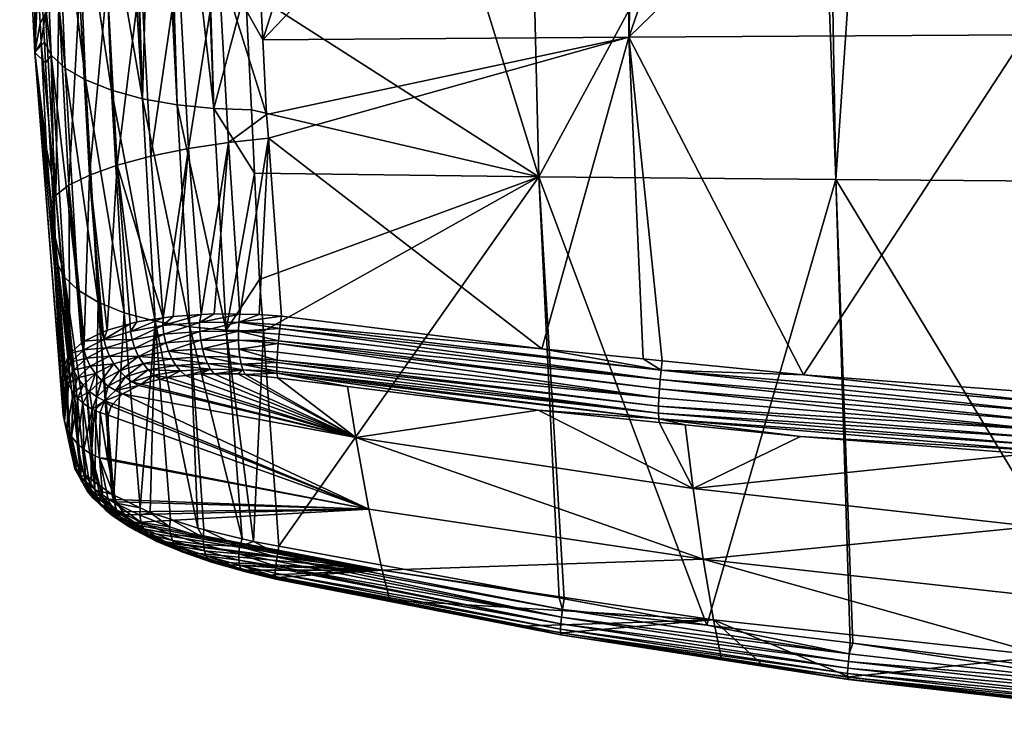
# Model space of a CAD drawing. Extents: x -0.096 to 0.096, y -0.181 to -0.001.
# Tile 32 of 56: x -0.095 to -0.043, y -0.073 to -0.036. Entities that reach past the tile are written whole.
import ezdxf

# ---------------------------------------------------------------- set-up
doc = ezdxf.new("R2010")
doc.units = 0
doc.layers.add('mesh', color=7, linetype='CONTINUOUS')

msp = doc.modelspace()

# ---------------------------------------------------------------- meshes
at = {"layer": 'mesh'}
mesh = msp.add_polyface(dxfattribs=at)
corners = [(-0.085252, -0.023692, 0.020247), (-0.08312, -0.023537, 0.020558), (-0.082958, -0.029559, 0.022239), (-0.085361, -0.017578, 0.018482), (-0.084913, -0.033324, 0.022804), (-0.08702, -0.033621, 0.022072), (-0.087345, -0.023959, 0.019527), (-0.089021, -0.03401, 0.020956), (-0.089336, -0.024329, 0.018434), (-0.06325, -0.017301, 0.020567), (-0.082545, -0.037556, 0.024226), (-0.076146, -0.017449, 0.01956), (-0.082773, -0.03313, 0.023126), (-0.067873, -0.044823, -0.018308), (-0.053128, -0.017544, -0.030216), (-0.068537, -0.017698, -0.028403), (-0.076248, -0.017775, -0.027496), (-0.083928, -0.017875, -0.026346), (-0.083467, -0.034846, -0.019976), (-0.086054, -0.017833, -0.025835), (-0.085872, -0.017892, -0.025866), (-0.086062, -0.017631, -0.025848), (-0.083937, -0.017595, -0.026377), (-0.086053, -0.017488, -0.025816), (-0.083935, -0.017737, -0.026378), (-0.088049, -0.017774, -0.02496), (-0.089817, -0.017889, -0.023695), (-0.088024, -0.017897, -0.024914), (-0.08805, -0.017637, -0.02496), (-0.08986, -0.017768, -0.023751), (-0.088035, -0.017496, -0.024929), (-0.089858, -0.017633, -0.023748), (-0.087808, -0.017897, -0.025013), (-0.06855, -0.017533, -0.0285), (-0.068558, -0.017423, -0.028566), (-0.053133, -0.017401, -0.030264), (-0.085152, -0.041199, -0.017028), (-0.087092, -0.041001, -0.016267), (-0.088324, -0.017898, -0.024777), (-0.08551, -0.017495, 0.018425), (-0.083281, -0.017548, 0.018886), (-0.087433, -0.017606, 0.017689), (-0.087615, -0.017522, 0.017606), (-0.087889, -0.017612, 0.017505), (-0.062504, -0.017201, 0.020645), (-0.063106, -0.037407, 0.026076), (-0.056106, -0.017219, 0.021125)]
mesh.append_faces([[corners[k] for k in face] for face in [(0, 1, 2, 2), (3, 1, 0, 0), (4, 0, 2, 2), (5, 6, 0, 0), (7, 8, 6, 6), (9, 10, 11, 11), (11, 2, 1, 1), (11, 12, 2, 2), (10, 12, 11, 11), (13, 14, 15, 15), (16, 13, 15, 15), (17, 18, 16, 16), (19, 20, 17, 17), (21, 22, 23, 23), (21, 24, 22, 22), (19, 24, 21, 21), (19, 17, 24, 24), (25, 26, 27, 27), (28, 29, 25, 25), (30, 31, 28, 28), (19, 27, 32, 32), (19, 25, 27, 27), (21, 25, 19, 19), (21, 28, 25, 25), (23, 28, 21, 21), (23, 30, 28, 28), (33, 22, 24, 24), (34, 22, 33, 33), (33, 16, 15, 15), (24, 16, 33, 33), (24, 17, 16, 16), (35, 33, 15, 15), (36, 19, 32, 32), (20, 18, 17, 17), (19, 36, 20, 20), (37, 27, 38, 38), (32, 27, 37, 37), (3, 39, 40, 40), (39, 41, 42, 42), (42, 8, 43, 43), (42, 6, 8, 8), (41, 6, 42, 42), (39, 6, 41, 41), (39, 0, 6, 6), (3, 0, 39, 39), (40, 1, 3, 3), (44, 45, 9, 9), (1, 40, 11, 11), (44, 46, 45, 45)]])
mesh = msp.add_polyface(dxfattribs=at)
corners = [(-0.022362, -0.017357, -0.03245), (-0.021801, -0.037789, -0.025104), (-0.022163, -0.017355, -0.032483), (-0.022545, -0.017359, -0.032419), (-0.022215, -0.036071, -0.025694), (-0.036277, -0.045091, -0.021439), (-0.022056, -0.045141, -0.022192), (-0.022185, -0.037771, -0.025037), (-0.036637, -0.017438, -0.031471), (-0.050227, -0.017515, -0.030557), (-0.052104, -0.044975, -0.020102), (-0.037664, -0.017444, -0.031402), (-0.053128, -0.017544, -0.030216), (-0.067873, -0.044823, -0.018308), (-0.052577, -0.017538, -0.03028), (-0.053133, -0.017401, -0.030264), (-0.037676, -0.017025, -0.031575), (-0.053135, -0.017133, -0.030276), (-0.053138, -0.017276, -0.030309), (-0.06855, -0.017533, -0.0285), (-0.068558, -0.017423, -0.028566), (-0.053129, -0.016998, -0.030207), (-0.068555, -0.01728, -0.028534), (-0.022364, -0.01724, -0.032464), (-0.022174, -0.017238, -0.032498), (-0.022364, -0.017101, -0.032466), (-0.022174, -0.0171, -0.0325), (-0.021096, -0.016993, 0.022671), (-0.042026, -0.037286, 0.02749), (-0.036009, -0.01706, 0.022216), (-0.020943, -0.037207, 0.028343), (-0.063106, -0.037407, 0.026076), (-0.042186, -0.017109, 0.021881), (-0.056106, -0.017219, 0.021125), (-0.037672, -0.017267, -0.031533), (-0.022546, -0.017235, -0.032447), (-0.022546, -0.016959, -0.032416), (-0.022547, -0.017099, -0.032449), (-0.068537, -0.017698, -0.028403), (-0.022049, -0.017354, -0.032502), (-0.022356, -0.016888, -0.032403), (-0.062504, -0.017201, 0.020645), (-0.041689, -0.017013, 0.021923), (-0.062497, -0.017045, 0.020538), (-0.041682, -0.016794, 0.021742)]
mesh.append_faces([[corners[k] for k in face] for face in [(0, 1, 2, 2), (3, 4, 0, 0), (5, 6, 7, 7), (5, 3, 8, 8), (5, 4, 3, 3), (7, 4, 5, 5), (5, 9, 10, 10), (5, 11, 9, 9), (8, 11, 5, 5), (10, 12, 13, 13), (10, 14, 12, 12), (9, 14, 10, 10), (14, 15, 12, 12), (14, 9, 15, 15), (16, 17, 18, 18), (18, 19, 15, 15), (17, 20, 18, 18), (21, 22, 17, 17), (23, 0, 2, 2), (24, 23, 2, 2), (25, 23, 24, 24), (26, 25, 24, 24), (27, 28, 29, 29), (27, 30, 28, 28), (31, 32, 28, 28), (31, 33, 32, 32), (34, 11, 8, 8), (8, 35, 34, 34), (3, 35, 8, 8), (36, 16, 34, 34), (34, 37, 36, 36), (34, 35, 37, 37), (34, 9, 11, 11), (34, 15, 9, 9), (34, 18, 15, 15), (16, 18, 34, 34), (15, 38, 12, 12), (35, 0, 23, 23), (3, 0, 35, 35), (24, 2, 39, 39), (25, 35, 23, 23), (37, 35, 25, 25), (40, 37, 25, 25), (41, 42, 33, 33), (43, 44, 41, 41), (42, 32, 33, 33), (28, 42, 29, 29), (28, 32, 42, 42)]])
mesh = msp.add_polyface(dxfattribs=at)
corners = [(-0.093434, -0.017822, -0.019338), (-0.093292, -0.017826, -0.01956), (-0.093297, -0.017706, -0.019563), (-0.093757, -0.017684, -0.018585), (-0.094154, -0.017666, -0.017577), (-0.094426, -0.017772, -0.016848), (-0.094138, -0.017787, -0.017571), (-0.094279, -0.0265, -0.013254), (-0.094645, -0.0258, -0.01137), (-0.094411, -0.032868, -0.008702), (-0.092457, -0.0278, -0.016852), (-0.093537, -0.027172, -0.015096), (-0.094699, -0.017744, -0.015485), (-0.094913, -0.017721, -0.014419), (-0.093043, -0.039047, -0.010491), (-0.095454, -0.017674, -0.007118), (-0.095192, -0.027821, -0.000449), (-0.095316, -0.017686, -0.009097), (-0.095006, -0.017714, -0.013567), (-0.09535, -0.017674, 0.001539), (-0.094979, -0.017698, 0.006863), (-0.094758, -0.027063, 0.009272), (-0.09546, -0.017667, -0.000047), (-0.094748, -0.027521, 0.009389), (-0.094657, -0.03134, 0.010372), (-0.094868, -0.017696, 0.00769), (-0.094451, -0.026481, 0.011318), (-0.094527, -0.017691, 0.008975), (-0.093389, -0.035565, 0.015753), (-0.09372, -0.025893, 0.01334), (-0.0926, -0.025319, 0.015265), (-0.094097, -0.036128, 0.013693), (-0.093737, -0.017807, -0.018578), (-0.094494, -0.017765, -0.016506), (-0.094712, -0.017627, -0.015488), (-0.09267, -0.017844, -0.020537), (-0.092736, -0.017715, -0.020492), (-0.095457, -0.017671, -0.003792), (-0.094556, -0.01764, 0.00909), (-0.093786, -0.017681, 0.011112), (-0.094181, -0.017686, 0.010277), (-0.092671, -0.017573, 0.013173), (-0.093155, -0.017674, 0.012447)]
mesh.append_faces([[corners[k] for k in face] for face in [(0, 1, 2, 2), (3, 0, 2, 2), (4, 5, 6, 6), (7, 8, 9, 9), (10, 1, 0, 0), (11, 6, 5, 5), (12, 8, 7, 7), (13, 8, 12, 12), (14, 11, 7, 7), (9, 15, 16, 16), (9, 17, 15, 15), (8, 17, 9, 9), (8, 18, 17, 17), (13, 18, 8, 8), (19, 20, 21, 21), (16, 19, 21, 21), (16, 22, 19, 19), (16, 23, 24, 24), (21, 23, 16, 16), (21, 20, 25, 25), (21, 26, 23, 23), (21, 27, 26, 26), (25, 27, 21, 21), (28, 29, 30, 30), (31, 26, 29, 29), (24, 23, 26, 26), (3, 32, 0, 0), (4, 32, 3, 3), (4, 6, 32, 32), (33, 34, 12, 12), (2, 35, 36, 36), (1, 35, 2, 2), (10, 32, 11, 11), (10, 0, 32, 32), (35, 1, 10, 10), (11, 5, 33, 33), (32, 6, 11, 11), (33, 7, 11, 11), (12, 7, 33, 33), (16, 15, 37, 37), (37, 22, 16, 16), (26, 27, 38, 38), (26, 39, 29, 29), (26, 40, 39, 39), (38, 40, 26, 26), (29, 41, 30, 30), (29, 42, 41, 41), (39, 42, 29, 29)]])
mesh = msp.add_polyface(dxfattribs=at)
corners = [(-0.092139, -0.017607, -0.021401), (-0.092761, -0.017595, -0.020507), (-0.092147, -0.017738, -0.021408), (-0.092106, -0.017475, -0.021377), (-0.092725, -0.017465, -0.020484), (-0.08893, -0.040677, -0.015195), (-0.088324, -0.017898, -0.024777), (-0.08964, -0.01789, -0.023823), (-0.091061, -0.028354, -0.01844), (-0.091288, -0.017872, -0.022316), (-0.091396, -0.017871, -0.022201), (-0.090375, -0.017886, -0.02329), (-0.089336, -0.024329, 0.018434), (-0.089409, -0.017631, 0.01652), (-0.087889, -0.017612, 0.017505), (-0.089547, -0.017632, 0.01643), (-0.091118, -0.024788, 0.016993), (-0.08989, -0.017637, 0.016208), (-0.090806, -0.034479, 0.019483), (-0.092284, -0.035006, 0.017718), (-0.0926, -0.025319, 0.015265), (-0.092066, -0.01786, -0.021485), (-0.09145, -0.01775, -0.022251), (-0.091444, -0.017618, -0.022246), (-0.092736, -0.017715, -0.020492), (-0.09267, -0.017844, -0.020537), (-0.091414, -0.017484, -0.022219), (-0.089817, -0.017889, -0.023695), (-0.088024, -0.017897, -0.024914), (-0.088049, -0.017774, -0.02496), (-0.08986, -0.017768, -0.023751), (-0.08805, -0.017637, -0.02496), (-0.089858, -0.017633, -0.023748), (-0.088035, -0.017496, -0.024929), (-0.089836, -0.017495, -0.023719), (-0.092457, -0.0278, -0.016852), (-0.089519, -0.017456, 0.016396), (-0.091235, -0.017652, 0.014918), (-0.087615, -0.017522, 0.017606), (-0.09174, -0.017658, 0.014433), (-0.092671, -0.017573, 0.013173)]
mesh.append_faces([[corners[k] for k in face] for face in [(0, 1, 2, 2), (3, 4, 0, 0), (5, 6, 7, 7), (8, 9, 10, 10), (11, 9, 8, 8), (5, 11, 8, 8), (12, 13, 14, 14), (12, 15, 13, 13), (16, 15, 12, 12), (16, 17, 15, 15), (18, 16, 12, 12), (19, 20, 16, 16), (2, 21, 22, 22), (22, 0, 2, 2), (23, 0, 22, 22), (21, 24, 25, 25), (23, 3, 0, 0), (26, 3, 23, 23), (2, 24, 21, 21), (6, 27, 7, 7), (22, 9, 11, 11), (22, 10, 9, 9), (21, 10, 22, 22), (28, 27, 6, 6), (29, 30, 27, 27), (31, 32, 30, 30), (33, 34, 32, 32), (27, 22, 11, 11), (30, 22, 27, 27), (32, 22, 30, 30), (32, 23, 22, 22), (34, 23, 32, 32), (34, 26, 23, 23), (5, 7, 27, 27), (8, 10, 21, 21), (8, 25, 35, 35), (8, 21, 25, 25), (27, 11, 5, 5), (36, 17, 37, 37), (36, 15, 17, 17), (36, 13, 15, 15), (36, 14, 13, 13), (38, 14, 36, 36), (37, 39, 40, 40), (37, 20, 39, 39), (37, 16, 20, 20), (20, 40, 39, 39), (37, 17, 16, 16)]])
mesh = msp.add_polyface(dxfattribs=at)
corners = [(-0.083467, -0.034846, -0.019976), (-0.083154, -0.041261, -0.01745), (-0.067873, -0.044823, -0.018308), (-0.076248, -0.017775, -0.027496), (-0.082515, -0.053017, -0.012774), (-0.081686, -0.064433, -0.008088), (-0.082715, -0.050273, -0.013901), (-0.08299, -0.04463, -0.016123), (-0.058961, -0.068626, -0.009601), (-0.052104, -0.044975, -0.020102), (-0.085152, -0.041199, -0.017028), (-0.084486, -0.052973, -0.012322), (-0.083818, -0.052542, 0.027125), (-0.082742, -0.05214, 0.027357), (-0.081544, -0.05222, 0.027562), (-0.085755, -0.053958, 0.025992), (-0.083813, -0.053974, 0.026786), (-0.083762, -0.054402, 0.026524), (-0.08384, -0.053508, 0.026977), (-0.083841, -0.053024, 0.02709), (-0.081717, -0.053527, 0.027503), (-0.081641, -0.052875, 0.027605), (-0.084913, -0.033324, 0.022804), (-0.082773, -0.03313, 0.023126), (-0.082545, -0.037556, 0.024226), (-0.082341, -0.041512, 0.025209), (-0.082247, -0.04277, 0.025485), (-0.084376, -0.043005, 0.025137), (-0.082958, -0.029559, 0.022239), (-0.062346, -0.054491, 0.029863), (-0.061388, -0.0551, 0.030057), (-0.06772, -0.053952, 0.02931), (-0.063106, -0.037407, 0.026076), (-0.06325, -0.017301, 0.020567), (-0.061328, -0.054593, 0.029968), (-0.083762, -0.052125, 0.027039), (-0.081788, -0.054565, 0.026975), (-0.081769, -0.054142, 0.027261), (-0.081614, -0.052689, 0.027593), (-0.081676, -0.053178, 0.027558), (-0.081729, -0.053671, 0.027446), (-0.061472, -0.056086, 0.029917), (-0.061434, -0.055591, 0.030029)]
mesh.append_faces([[corners[k] for k in face] for face in [(0, 1, 2, 2), (3, 0, 2, 2), (4, 5, 2, 2), (2, 6, 4, 4), (2, 7, 6, 6), (1, 7, 2, 2), (8, 9, 2, 2), (10, 1, 0, 0), (6, 11, 4, 4), (6, 7, 11, 11), (7, 10, 11, 11), (7, 1, 10, 10), (12, 13, 14, 14), (15, 16, 17, 17), (18, 19, 20, 20), (19, 12, 21, 21), (15, 18, 16, 16), (22, 23, 24, 24), (25, 22, 24, 24), (14, 13, 26, 26), (27, 25, 26, 26), (27, 22, 25, 25), (22, 28, 23, 23), (29, 30, 31, 31), (32, 29, 31, 31), (33, 32, 24, 24), (32, 34, 29, 29), (26, 31, 14, 14), (26, 32, 31, 31), (25, 32, 26, 26), (25, 24, 32, 32), (12, 35, 13, 13), (36, 16, 37, 37), (36, 17, 16, 16), (12, 38, 21, 21), (14, 38, 12, 12), (20, 19, 39, 39), (18, 20, 40, 40), (19, 21, 39, 39), (16, 40, 37, 37), (16, 18, 40, 40), (26, 35, 27, 27), (26, 13, 35, 35), (31, 38, 14, 14), (31, 30, 38, 38), (20, 41, 40, 40), (39, 42, 20, 20), (30, 21, 38, 38), (42, 39, 21, 21)]])
mesh = msp.add_polyface(dxfattribs=at)
corners = [(-0.085152, -0.041199, -0.017028), (-0.087808, -0.017897, -0.025013), (-0.087092, -0.041001, -0.016267), (-0.085872, -0.017892, -0.025866), (-0.083467, -0.034846, -0.019976), (-0.088324, -0.017898, -0.024777), (-0.08893, -0.040677, -0.015195), (-0.086427, -0.052794, -0.011543), (-0.088263, -0.052482, -0.010453), (-0.084486, -0.052973, -0.012322), (-0.085755, -0.053958, 0.025992), (-0.083762, -0.054402, 0.026524), (-0.085636, -0.054374, 0.025757), (-0.087554, -0.054087, 0.024887), (-0.087371, -0.054489, 0.02469), (-0.089144, -0.054358, 0.023501), (-0.085843, -0.053504, 0.026162), (-0.083841, -0.053024, 0.02709), (-0.08384, -0.053508, 0.026977), (-0.085897, -0.053032, 0.026263), (-0.087699, -0.053647, 0.025026), (-0.087802, -0.053188, 0.025105), (-0.08934, -0.053932, 0.023601), (-0.089486, -0.053485, 0.023647), (-0.083818, -0.052542, 0.027125), (-0.085916, -0.052561, 0.026295), (-0.087861, -0.052726, 0.025122), (-0.08958, -0.053034, 0.023641), (-0.086489, -0.043329, 0.024394), (-0.084913, -0.033324, 0.022804), (-0.084376, -0.043005, 0.025137), (-0.08702, -0.033621, 0.022072), (-0.088494, -0.043736, 0.02326), (-0.089021, -0.03401, 0.020956), (-0.085252, -0.023692, 0.020247), (-0.087345, -0.023959, 0.019527), (-0.08783, -0.052315, 0.025068), (-0.089237, -0.052529, 0.02397), (-0.085812, -0.052144, 0.026257), (-0.087302, -0.052234, 0.02548), (-0.083762, -0.052125, 0.027039), (-0.085129, -0.052103, 0.026613)]
mesh.append_faces([[corners[k] for k in face] for face in [(0, 1, 2, 2), (3, 0, 4, 4), (2, 5, 6, 6), (7, 6, 8, 8), (7, 2, 6, 6), (9, 2, 7, 7), (9, 0, 2, 2), (10, 11, 12, 12), (12, 13, 10, 10), (12, 14, 13, 13), (15, 13, 14, 14), (16, 17, 18, 18), (16, 19, 17, 17), (20, 19, 16, 16), (20, 21, 19, 19), (22, 21, 20, 20), (22, 23, 21, 21), (19, 24, 17, 17), (19, 25, 24, 24), (21, 25, 19, 19), (21, 26, 25, 25), (23, 26, 21, 21), (23, 27, 26, 26), (10, 16, 18, 18), (13, 16, 10, 10), (13, 20, 16, 16), (15, 20, 13, 13), (15, 22, 20, 20), (28, 29, 30, 30), (28, 31, 29, 29), (32, 31, 28, 28), (32, 33, 31, 31), (31, 34, 29, 29), (33, 35, 31, 31), (27, 36, 26, 26), (27, 37, 36, 36), (26, 38, 25, 25), (26, 39, 38, 38), (36, 39, 26, 26), (25, 40, 24, 24), (25, 41, 40, 40), (38, 41, 25, 25), (38, 30, 41, 41), (38, 28, 30, 30), (30, 40, 41, 41), (28, 36, 32, 32), (28, 39, 36, 36), (38, 39, 28, 28)]])
mesh = msp.add_polyface(dxfattribs=at)
corners = [(-0.09378, -0.038365, -0.008653), (-0.094146, -0.037651, -0.006781), (-0.094083, -0.038776, -0.006329), (-0.09357, -0.048036, -0.002609), (-0.094411, -0.032868, -0.008702), (-0.094279, -0.0265, -0.013254), (-0.093043, -0.039047, -0.010491), (-0.091969, -0.039679, -0.012246), (-0.093537, -0.027172, -0.015096), (-0.092457, -0.0278, -0.016852), (-0.09058, -0.04023, -0.013838), (-0.091061, -0.028354, -0.01844), (-0.08893, -0.040677, -0.015195), (-0.093085, -0.050154, -0.003867), (-0.092359, -0.050849, -0.00571), (-0.091292, -0.051489, -0.007475), (-0.08991, -0.052041, -0.00908), (-0.088263, -0.052482, -0.010453), (-0.094658, -0.038226, 0.002926), (-0.095192, -0.027821, -0.000449), (-0.09438, -0.036672, 0.011616), (-0.094327, -0.037693, 0.011854), (-0.094657, -0.03134, 0.010372), (-0.094034, -0.043329, 0.01317), (-0.093804, -0.046304, 0.013795), (-0.093464, -0.049431, -0.002017), (-0.094097, -0.036128, 0.013693), (-0.090279, -0.04421, 0.021764), (-0.090806, -0.052964, 0.022193), (-0.09175, -0.04473, 0.01997), (-0.092041, -0.053549, 0.020097), (-0.092842, -0.04527, 0.017975), (-0.092804, -0.054212, 0.017927), (-0.093532, -0.045802, 0.015886), (-0.089021, -0.03401, 0.020956), (-0.088494, -0.043736, 0.02326), (-0.090806, -0.034479, 0.019483), (-0.092284, -0.035006, 0.017718), (-0.093389, -0.035565, 0.015753), (-0.089336, -0.024329, 0.018434), (-0.091118, -0.024788, 0.016993), (-0.0926, -0.025319, 0.015265), (-0.09372, -0.025893, 0.01334), (-0.094451, -0.026481, 0.011318), (-0.08783, -0.052315, 0.025068)]
mesh.append_faces([[corners[k] for k in face] for face in [(0, 1, 2, 2), (3, 0, 2, 2), (0, 4, 1, 1), (0, 5, 4, 4), (6, 5, 0, 0), (7, 8, 6, 6), (7, 9, 8, 8), (10, 9, 7, 7), (10, 11, 9, 9), (12, 11, 10, 10), (13, 0, 3, 3), (14, 0, 13, 13), (14, 6, 0, 0), (15, 7, 6, 6), (16, 10, 7, 7), (17, 12, 10, 10), (4, 18, 1, 1), (4, 19, 18, 18), (18, 20, 21, 21), (18, 22, 20, 20), (19, 22, 18, 18), (18, 23, 24, 24), (21, 23, 18, 18), (18, 2, 1, 1), (18, 3, 2, 2), (25, 3, 18, 18), (26, 20, 22, 22), (27, 28, 29, 29), (30, 31, 29, 29), (31, 32, 33, 33), (23, 33, 24, 24), (23, 21, 33, 33), (27, 34, 35, 35), (27, 36, 34, 34), (29, 36, 27, 27), (29, 37, 36, 36), (31, 37, 29, 29), (31, 38, 37, 37), (33, 38, 31, 31), (33, 26, 38, 38), (21, 26, 33, 33), (21, 20, 26, 26), (36, 39, 34, 34), (37, 40, 36, 36), (38, 41, 37, 37), (26, 42, 38, 38), (22, 43, 26, 26), (35, 44, 27, 27)]])
mesh = msp.add_polyface(dxfattribs=at)
corners = [(-0.035625, -0.071489, -0.010683), (-0.021908, -0.053552, -0.018945), (-0.036277, -0.045091, -0.021439), (-0.051334, -0.069569, -0.009957), (-0.051201, -0.069586, -0.009964), (-0.052104, -0.044975, -0.020102), (-0.039912, -0.059682, 0.030202), (-0.027354, -0.060355, 0.030929), (-0.029288, -0.061185, 0.028904), (-0.030819, -0.061973, 0.026932), (-0.031705, -0.062429, 0.025791), (-0.059681, -0.061384, 0.021004), (-0.061485, -0.057864, 0.028286), (-0.060099, -0.058003, 0.028431), (-0.053976, -0.058615, 0.02907), (-0.041944, -0.059528, 0.030039), (-0.061388, -0.0551, 0.030057), (-0.061328, -0.054593, 0.029968), (-0.053822, -0.055345, 0.03074), (-0.041083, -0.059382, 0.030511), (-0.041071, -0.059594, 0.030109), (-0.061511, -0.057683, 0.028718), (-0.041004, -0.056799, 0.031826), (-0.039748, -0.056414, 0.031858), (-0.025589, -0.057154, 0.032646), (-0.040969, -0.056322, 0.031761), (-0.04145, -0.056285, 0.031722), (-0.024695, -0.060196, 0.031416), (-0.041088, -0.059073, 0.030893), (-0.041086, -0.058694, 0.031228), (-0.020562, -0.059698, 0.032311), (-0.041033, -0.057289, 0.031801), (-0.061434, -0.055591, 0.030029), (-0.041058, -0.057783, 0.031693), (-0.061472, -0.056086, 0.029917), (-0.041076, -0.058258, 0.031499), (-0.020537, -0.058294, 0.032877), (-0.020549, -0.058788, 0.03277), (-0.020557, -0.059263, 0.03258), (-0.0615, -0.056562, 0.02972), (-0.061516, -0.056998, 0.029444), (-0.061519, -0.057375, 0.029104), (-0.042026, -0.037286, 0.02749), (-0.020943, -0.037207, 0.028343), (-0.063106, -0.037407, 0.026076), (-0.036048, -0.071458, -0.010671), (-0.033704, -0.063718, 0.022456)]
mesh.append_faces([[corners[k] for k in face] for face in [(0, 1, 2, 2), (3, 4, 5, 5), (6, 7, 8, 8), (9, 6, 8, 8), (9, 10, 6, 6), (11, 12, 13, 13), (11, 14, 15, 15), (13, 14, 11, 11), (16, 17, 18, 18), (19, 20, 15, 15), (19, 6, 20, 20), (21, 14, 13, 13), (13, 12, 21, 21), (22, 23, 24, 24), (22, 25, 23, 23), (26, 25, 22, 22), (27, 19, 28, 28), (7, 6, 19, 19), (29, 30, 28, 28), (22, 18, 26, 26), (22, 16, 18, 18), (31, 16, 22, 22), (31, 32, 16, 16), (33, 32, 31, 31), (33, 34, 32, 32), (35, 34, 33, 33), (36, 31, 22, 22), (37, 33, 31, 31), (38, 35, 33, 33), (29, 35, 38, 38), (35, 39, 34, 34), (35, 40, 39, 39), (29, 40, 35, 35), (29, 41, 40, 40), (28, 41, 29, 29), (28, 21, 41, 41), (19, 21, 28, 28), (19, 14, 21, 21), (15, 14, 19, 19), (23, 42, 43, 43), (25, 42, 23, 23), (44, 18, 17, 17), (42, 18, 44, 44), (42, 26, 18, 18), (25, 26, 42, 42), (5, 45, 2, 2), (20, 46, 15, 15), (6, 46, 20, 20)]])
mesh = msp.add_polyface(dxfattribs=at)
corners = [(-0.09223, -0.060292, 0.000455), (-0.093085, -0.050154, -0.003867), (-0.093464, -0.049431, -0.002017), (-0.092359, -0.050849, -0.00571), (-0.09146, -0.061035, -0.001511), (-0.091292, -0.051489, -0.007475), (-0.091527, -0.060986, -0.001388), (-0.09046, -0.061735, -0.003267), (-0.08991, -0.052041, -0.00908), (-0.09357, -0.048036, -0.002609), (-0.093043, -0.039047, -0.010491), (-0.091969, -0.039679, -0.012246), (-0.088263, -0.052482, -0.010453), (-0.09058, -0.04023, -0.013838), (-0.093804, -0.046304, 0.013795), (-0.093136, -0.054969, 0.015615), (-0.093165, -0.055284, 0.01477), (-0.094658, -0.038226, 0.002926), (-0.092684, -0.059624, 0.002311), (-0.093145, -0.057464, 0.008712), (-0.092057, -0.05402, 0.019976), (-0.092172, -0.053662, 0.019726), (-0.092118, -0.053616, 0.019879), (-0.092804, -0.054212, 0.017927), (-0.090991, -0.053471, 0.021906), (-0.091024, -0.053067, 0.021823), (-0.090806, -0.052964, 0.022193), (-0.091085, -0.053096, 0.021719), (-0.092041, -0.053549, 0.020097), (-0.090869, -0.053913, 0.021942), (-0.089486, -0.053485, 0.023647), (-0.08934, -0.053932, 0.023601), (-0.08958, -0.053034, 0.023641), (-0.090688, -0.054349, 0.021937), (-0.089144, -0.054358, 0.023501), (-0.091916, -0.054454, 0.020049), (-0.092756, -0.05466, 0.017909), (-0.092824, -0.054258, 0.017787), (-0.09175, -0.04473, 0.01997), (-0.092842, -0.04527, 0.017975), (-0.093532, -0.045802, 0.015886), (-0.092843, -0.054302, 0.017653), (-0.093146, -0.057361, 0.008998), (-0.089591, -0.052627, 0.023568), (-0.089237, -0.052529, 0.02397), (-0.090279, -0.04421, 0.021764), (-0.08783, -0.052315, 0.025068)]
mesh.append_faces([[corners[k] for k in face] for face in [(0, 1, 2, 2), (3, 4, 5, 5), (1, 6, 3, 3), (5, 7, 8, 8), (1, 9, 2, 2), (5, 10, 3, 3), (8, 11, 5, 5), (12, 13, 8, 8), (14, 15, 16, 16), (17, 18, 2, 2), (17, 19, 18, 18), (20, 21, 22, 22), (20, 23, 21, 21), (24, 25, 26, 26), (24, 27, 25, 25), (28, 27, 24, 24), (29, 30, 31, 31), (29, 24, 30, 30), (20, 24, 29, 29), (20, 28, 24, 24), (22, 28, 20, 20), (24, 32, 30, 30), (33, 31, 34, 34), (33, 29, 31, 31), (35, 29, 33, 33), (35, 20, 29, 29), (36, 20, 35, 35), (36, 23, 20, 20), (37, 23, 36, 36), (38, 25, 27, 27), (38, 26, 25, 25), (28, 38, 27, 27), (22, 39, 28, 28), (40, 37, 41, 41), (40, 23, 37, 37), (39, 21, 23, 23), (22, 21, 39, 39), (14, 41, 15, 15), (14, 40, 41, 41), (42, 14, 16, 16), (17, 14, 42, 42), (42, 19, 17, 17), (43, 44, 32, 32), (24, 43, 32, 32), (26, 43, 24, 24), (45, 44, 43, 43), (45, 46, 44, 44), (45, 43, 26, 26)]])
mesh = msp.add_polyface(dxfattribs=at)
corners = [(-0.067873, -0.044823, -0.018308), (-0.066806, -0.067178, -0.009079), (-0.066537, -0.067228, -0.009097), (-0.081686, -0.064433, -0.008088), (-0.058961, -0.068626, -0.009601), (-0.066627, -0.067805, -0.008905), (-0.066691, -0.06915, -0.006183), (-0.066643, -0.069048, -0.005688), (-0.058183, -0.070435, -0.006199), (-0.0688, -0.068694, -0.005558), (-0.075799, -0.067302, -0.005062), (-0.081839, -0.066165, -0.005123), (-0.066721, -0.069139, -0.006698), (-0.081858, -0.066187, -0.005322), (-0.081757, -0.064848, -0.007833), (-0.081786, -0.065017, -0.00773), (-0.066677, -0.068207, -0.008585), (-0.081856, -0.065508, -0.007246), (-0.066713, -0.068559, -0.008187), (-0.081818, -0.065239, -0.00751), (-0.066736, -0.069037, -0.007221), (-0.081893, -0.066109, -0.006009), (-0.066733, -0.068841, -0.007725), (-0.081893, -0.066058, -0.006152), (-0.081892, -0.065878, -0.006662), (-0.081864, -0.065589, -0.007117), (-0.051471, -0.071499, -0.007574), (-0.051483, -0.071395, -0.008096), (-0.051481, -0.071197, -0.0086), (-0.051466, -0.070913, -0.009061), (-0.051438, -0.070557, -0.009457), (-0.051401, -0.070152, -0.009775), (-0.059143, -0.065133, 0.011374), (-0.07691, -0.062465, 0.01061), (-0.07761, -0.058672, 0.020304), (-0.058605, -0.068344, 0.001552), (-0.07621, -0.065721, 0.000726), (-0.059681, -0.061384, 0.021004), (-0.067917, -0.057221, 0.027615), (-0.061485, -0.057864, 0.028286), (-0.078046, -0.055955, 0.026317), (-0.061511, -0.057683, 0.028718), (-0.062346, -0.054491, 0.029863), (-0.061328, -0.054593, 0.029968), (-0.061388, -0.0551, 0.030057), (-0.081791, -0.055149, 0.026409), (-0.061519, -0.057375, 0.029104), (-0.081794, -0.054692, 0.02689), (-0.061516, -0.056998, 0.029444), (-0.081717, -0.053527, 0.027503), (-0.061434, -0.055591, 0.030029), (-0.061472, -0.056086, 0.029917), (-0.081641, -0.052875, 0.027605), (-0.081781, -0.055257, 0.026229), (-0.0615, -0.056562, 0.02972), (-0.081769, -0.054142, 0.027261), (-0.081729, -0.053671, 0.027446), (-0.081788, -0.054565, 0.026975)]
mesh.append_faces([[corners[k] for k in face] for face in [(0, 1, 2, 2), (0, 3, 1, 1), (4, 0, 2, 2), (5, 2, 1, 1), (6, 7, 8, 8), (6, 9, 7, 7), (10, 9, 6, 6), (6, 11, 10, 10), (12, 13, 6, 6), (14, 5, 1, 1), (15, 16, 5, 5), (16, 17, 18, 18), (15, 19, 16, 16), (20, 21, 12, 12), (22, 23, 20, 20), (18, 24, 22, 22), (17, 25, 18, 18), (26, 12, 6, 6), (27, 20, 12, 12), (28, 22, 20, 20), (29, 18, 22, 22), (30, 16, 18, 18), (31, 5, 16, 16), (4, 2, 5, 5), (32, 33, 34, 34), (35, 8, 7, 7), (35, 10, 36, 36), (35, 9, 10, 10), (7, 9, 35, 35), (37, 38, 39, 39), (32, 36, 33, 33), (32, 35, 36, 36), (34, 37, 32, 32), (34, 38, 37, 37), (40, 38, 34, 34), (41, 39, 38, 38), (42, 43, 44, 44), (45, 46, 41, 41), (46, 47, 48, 48), (49, 50, 51, 51), (50, 52, 44, 44), (53, 38, 40, 40), (41, 38, 53, 53), (54, 55, 56, 56), (54, 57, 55, 55), (48, 57, 54, 54), (45, 41, 53, 53), (48, 47, 57, 57), (51, 54, 56, 56)]])
mesh = msp.add_polyface(dxfattribs=at)
corners = [(-0.051334, -0.069569, -0.009957), (-0.052104, -0.044975, -0.020102), (-0.058961, -0.068626, -0.009601), (-0.051401, -0.070152, -0.009775), (-0.051447, -0.071511, -0.007058), (-0.051407, -0.071386, -0.006555), (-0.042588, -0.072523, -0.006984), (-0.055953, -0.0708, -0.006333), (-0.036111, -0.073261, -0.007726), (-0.040506, -0.072729, -0.007063), (-0.036128, -0.073248, -0.008242), (-0.051471, -0.071499, -0.007574), (-0.036137, -0.073143, -0.008765), (-0.051483, -0.071395, -0.008096), (-0.036136, -0.072944, -0.009268), (-0.051481, -0.071197, -0.0086), (-0.036126, -0.072657, -0.009728), (-0.051466, -0.070913, -0.009061), (-0.036106, -0.0723, -0.010123), (-0.051438, -0.070557, -0.009457), (-0.03608, -0.071892, -0.010439), (-0.051201, -0.069586, -0.009964), (-0.058183, -0.070435, -0.006199), (-0.066691, -0.06915, -0.006183), (-0.066721, -0.069139, -0.006698), (-0.066736, -0.069037, -0.007221), (-0.066733, -0.068841, -0.007725), (-0.066713, -0.068559, -0.008187), (-0.066677, -0.068207, -0.008585), (-0.066627, -0.067805, -0.008905), (-0.059143, -0.065133, 0.011374), (-0.041231, -0.067106, 0.011938), (-0.040856, -0.070284, 0.002164), (-0.036945, -0.067467, 0.012041), (-0.037035, -0.067646, 0.011524), (-0.035265, -0.065026, 0.018951), (-0.035611, -0.065433, 0.017817), (-0.041606, -0.063389, 0.021522), (-0.036924, -0.070156, 0.003833), (-0.035337, -0.072065, -0.002493), (-0.058605, -0.068344, 0.001552), (-0.059681, -0.061384, 0.021004), (-0.041944, -0.059528, 0.030039), (-0.036813, -0.067202, 0.012807), (-0.036048, -0.071458, -0.010671), (-0.037217, -0.068919, 0.007702)]
mesh.append_faces([[corners[k] for k in face] for face in [(0, 1, 2, 2), (3, 0, 2, 2), (4, 5, 6, 6), (4, 7, 5, 5), (8, 6, 9, 9), (8, 4, 6, 6), (10, 4, 8, 8), (10, 11, 4, 4), (12, 11, 10, 10), (12, 13, 11, 11), (14, 13, 12, 12), (14, 15, 13, 13), (16, 15, 14, 14), (16, 17, 15, 15), (18, 17, 16, 16), (18, 19, 17, 17), (20, 19, 18, 18), (20, 3, 19, 19), (21, 3, 20, 20), (21, 0, 3, 3), (4, 22, 7, 7), (4, 23, 22, 22), (11, 23, 4, 4), (13, 24, 11, 11), (15, 25, 13, 13), (17, 26, 15, 15), (19, 27, 17, 17), (3, 28, 19, 19), (2, 29, 3, 3), (30, 31, 32, 32), (32, 9, 6, 6), (31, 33, 34, 34), (35, 36, 37, 37), (31, 38, 32, 32), (39, 9, 32, 32), (40, 7, 22, 22), (5, 7, 40, 40), (41, 42, 37, 37), (32, 40, 30, 30), (32, 5, 40, 40), (6, 5, 32, 32), (31, 37, 43, 43), (30, 37, 31, 31), (30, 41, 37, 37), (1, 21, 44, 44), (20, 44, 21, 21), (45, 31, 34, 34), (31, 45, 38, 38)]])
mesh = msp.add_polyface(dxfattribs=at)
corners = [(-0.09223, -0.060292, 0.000455), (-0.093464, -0.049431, -0.002017), (-0.092684, -0.059624, 0.002311), (-0.092204, -0.060331, 0.000347), (-0.093085, -0.050154, -0.003867), (-0.092359, -0.050849, -0.00571), (-0.091527, -0.060986, -0.001388), (-0.09146, -0.061035, -0.001511), (-0.091984, -0.060654, -0.000549), (-0.091292, -0.051489, -0.007475), (-0.090564, -0.061686, -0.003157), (-0.09046, -0.061735, -0.003267), (-0.091223, -0.059743, 0.009881), (-0.091651, -0.059558, 0.009801), (-0.09148, -0.057243, 0.016404), (-0.09293, -0.058216, 0.009286), (-0.09262, -0.056303, 0.016096), (-0.092705, -0.058619, 0.009435), (-0.092409, -0.058988, 0.009575), (-0.092113, -0.05684, 0.016278), (-0.092052, -0.059304, 0.009699), (-0.091927, -0.061224, 0.002916), (-0.092178, -0.060961, 0.002803), (-0.092447, -0.060464, 0.002611), (-0.092522, -0.060326, 0.002558), (-0.093079, -0.057793, 0.009132), (-0.092587, -0.060043, 0.002459), (-0.093145, -0.057464, 0.008712), (-0.090947, -0.056729, 0.0182), (-0.090607, -0.057, 0.017798), (-0.090762, -0.057484, 0.016467), (-0.090498, -0.056885, 0.018147), (-0.09076, -0.055935, 0.019998), (-0.091362, -0.056512, 0.018222), (-0.089056, -0.062396, -0.004754), (-0.08991, -0.052041, -0.00908), (-0.091618, -0.057155, 0.016377), (-0.091191, -0.05734, 0.016429), (-0.090792, -0.059789, 0.010134), (-0.090778, -0.059857, 0.009936), (-0.093146, -0.057361, 0.008998), (-0.093165, -0.055284, 0.01477), (-0.092893, -0.055804, 0.015919), (-0.092968, -0.055666, 0.01587), (-0.092367, -0.056572, 0.016187), (-0.089992, -0.056345, 0.019775), (-0.092096, -0.05589, 0.018179), (-0.09175, -0.05623, 0.018216), (-0.090375, -0.056172, 0.019902)]
mesh.append_faces([[corners[k] for k in face] for face in [(0, 1, 2, 2), (3, 4, 0, 0), (5, 6, 7, 7), (4, 8, 6, 6), (9, 10, 11, 11), (7, 10, 9, 9), (12, 13, 14, 14), (15, 16, 17, 17), (18, 19, 20, 20), (21, 18, 20, 20), (22, 17, 18, 18), (23, 15, 17, 17), (24, 15, 23, 23), (24, 25, 15, 15), (26, 25, 24, 24), (26, 27, 25, 25), (2, 27, 26, 26), (26, 0, 2, 2), (28, 29, 30, 30), (31, 29, 28, 28), (32, 28, 33, 33), (11, 34, 35, 35), (13, 36, 14, 14), (20, 36, 13, 13), (14, 37, 12, 12), (38, 39, 12, 12), (37, 38, 12, 12), (30, 38, 37, 37), (25, 40, 41, 41), (27, 40, 25, 25), (15, 42, 16, 16), (25, 42, 15, 15), (43, 42, 25, 25), (20, 19, 36, 36), (18, 44, 19, 19), (17, 44, 18, 18), (16, 44, 17, 17), (45, 31, 28, 28), (28, 30, 37, 37), (44, 46, 47, 47), (16, 46, 44, 44), (28, 14, 36, 36), (28, 37, 14, 14), (36, 33, 28, 28), (36, 47, 33, 33), (19, 47, 36, 36), (19, 44, 47, 47), (48, 45, 28, 28)]])
mesh = msp.add_polyface(dxfattribs=at)
corners = [(-0.092204, -0.060331, 0.000347), (-0.091984, -0.060654, -0.000549), (-0.093085, -0.050154, -0.003867), (-0.092843, -0.054302, 0.017653), (-0.092824, -0.054258, 0.017787), (-0.092756, -0.05466, 0.017909), (-0.08834, -0.055355, 0.022931), (-0.087606, -0.055474, 0.023107), (-0.088004, -0.055579, 0.022656), (-0.088633, -0.055081, 0.023159), (-0.086925, -0.055128, 0.024161), (-0.088905, -0.054746, 0.023352), (-0.087158, -0.05484, 0.024444), (-0.089144, -0.054358, 0.023501), (-0.087371, -0.054489, 0.02469), (-0.09171, -0.054879, 0.02009), (-0.092385, -0.055505, 0.018113), (-0.092606, -0.055089, 0.018022), (-0.091441, -0.055278, 0.020095), (-0.090451, -0.054761, 0.021887), (-0.09112, -0.055634, 0.020064), (-0.090166, -0.055133, 0.021793), (-0.09076, -0.055935, 0.019998), (-0.089844, -0.055452, 0.02166), (-0.090375, -0.056172, 0.019902), (-0.089499, -0.055709, 0.021495), (-0.089131, -0.055905, 0.021301), (-0.089008, -0.055843, 0.021517), (-0.092968, -0.055666, 0.01587), (-0.091916, -0.054454, 0.020049), (-0.090688, -0.054349, 0.021937), (-0.092096, -0.05589, 0.018179), (-0.09262, -0.056303, 0.016096), (-0.09175, -0.05623, 0.018216), (-0.091362, -0.056512, 0.018222), (-0.090947, -0.056729, 0.0182), (-0.08991, -0.052041, -0.00908), (-0.089056, -0.062396, -0.004754), (-0.088263, -0.052482, -0.010453), (-0.093165, -0.055284, 0.01477), (-0.093136, -0.054969, 0.015615), (-0.09304, -0.055368, 0.015761), (-0.093079, -0.057793, 0.009132), (-0.092893, -0.055804, 0.015919), (-0.089992, -0.056345, 0.019775)]
mesh.append_faces([[corners[k] for k in face] for face in [(0, 1, 2, 2), (3, 4, 5, 5), (6, 7, 8, 8), (9, 10, 6, 6), (11, 12, 9, 9), (13, 14, 11, 11), (15, 16, 17, 17), (15, 18, 16, 16), (19, 18, 15, 15), (19, 20, 18, 18), (21, 20, 19, 19), (21, 22, 20, 20), (23, 22, 21, 21), (23, 24, 22, 22), (25, 24, 23, 23), (25, 26, 24, 24), (27, 26, 25, 25), (5, 17, 28, 28), (29, 17, 5, 5), (29, 15, 17, 17), (30, 15, 29, 29), (30, 19, 15, 15), (13, 19, 30, 30), (13, 21, 19, 19), (11, 21, 13, 13), (11, 23, 21, 21), (9, 23, 11, 11), (9, 25, 23, 23), (6, 25, 9, 9), (6, 27, 25, 25), (8, 27, 6, 6), (16, 31, 32, 32), (18, 31, 16, 16), (18, 33, 31, 31), (20, 33, 18, 18), (20, 34, 33, 33), (22, 34, 20, 20), (24, 35, 22, 22), (36, 37, 38, 38), (39, 40, 41, 41), (41, 42, 39, 39), (28, 42, 41, 41), (17, 43, 28, 28), (26, 44, 24, 24), (17, 16, 43, 43), (41, 3, 5, 5), (40, 3, 41, 41), (5, 28, 41, 41), (16, 32, 43, 43)]])
mesh = msp.add_polyface(dxfattribs=at)
corners = [(-0.090369, -0.06196, 0.003755), (-0.09033, -0.062087, 0.00337), (-0.090757, -0.061957, 0.003282), (-0.088998, -0.063496, -0.000453), (-0.088973, -0.063696, -0.00128), (-0.089836, -0.063114, 0.000125), (-0.089203, -0.063329, -0.000028), (-0.089395, -0.063174, 0.000369), (-0.09044, -0.062537, 0.001661), (-0.089884, -0.062778, 0.001378), (-0.089983, -0.062624, 0.001823), (-0.087701, -0.064215, -0.002045), (-0.087869, -0.064269, -0.002515), (-0.08858, -0.063728, -0.000966), (-0.090573, -0.062789, -0.000374), (-0.089916, -0.063175, -0.002223), (-0.090888, -0.062525, -0.000637), (-0.089636, -0.063418, -0.001904), (-0.088675, -0.063809, -0.003623), (-0.088439, -0.064035, -0.003252), (-0.090218, -0.062987, -0.000117), (-0.090849, -0.062385, 0.001486), (-0.089317, -0.063593, -0.001586), (-0.088166, -0.064189, -0.002878), (-0.087021, -0.064621, -0.004371), (-0.086802, -0.064757, -0.003948), (-0.087552, -0.064278, -0.002163), (-0.090425, -0.062135, -0.003067), (-0.09046, -0.061735, -0.003267), (-0.090564, -0.061686, -0.003157), (-0.088865, -0.063519, -0.003976), (-0.090316, -0.062518, -0.002815), (-0.090146, -0.06287, -0.002531), (-0.089002, -0.063177, -0.004296), (-0.087445, -0.063793, -0.005529), (-0.087494, -0.063417, -0.005828), (-0.089083, -0.0628, -0.004574), (-0.088528, -0.062645, -0.005312), (-0.087349, -0.064129, -0.005178), (-0.088263, -0.052482, -0.010453), (-0.087441, -0.063006, -0.005997), (-0.089056, -0.062396, -0.004754)]
mesh.append_faces([[corners[k] for k in face] for face in [(0, 1, 2, 2), (3, 4, 5, 5), (5, 6, 3, 3), (5, 7, 6, 6), (8, 7, 5, 5), (8, 9, 7, 7), (10, 9, 8, 8), (4, 11, 12, 12), (4, 13, 11, 11), (3, 13, 4, 4), (8, 1, 10, 10), (8, 2, 1, 1), (14, 15, 16, 16), (17, 15, 14, 14), (17, 18, 15, 15), (19, 18, 17, 17), (8, 20, 21, 21), (5, 20, 8, 8), (5, 22, 20, 20), (4, 22, 5, 5), (4, 23, 22, 22), (12, 23, 4, 4), (20, 17, 14, 14), (22, 17, 20, 20), (22, 19, 17, 17), (23, 19, 22, 22), (19, 24, 18, 18), (23, 25, 19, 19), (11, 26, 12, 12), (27, 28, 29, 29), (30, 31, 32, 32), (30, 33, 31, 31), (34, 33, 30, 30), (34, 35, 33, 33), (33, 27, 31, 31), (33, 36, 27, 27), (35, 36, 33, 33), (35, 37, 36, 36), (18, 32, 15, 15), (18, 30, 32, 32), (38, 30, 18, 18), (38, 34, 30, 30), (39, 37, 40, 40), (39, 41, 37, 37), (27, 41, 28, 28), (36, 41, 27, 27), (37, 41, 36, 36), (40, 37, 35, 35)]])
mesh = msp.add_polyface(dxfattribs=at)
corners = [(-0.085995, -0.063487, -0.006908), (-0.086427, -0.052794, -0.011543), (-0.088263, -0.052482, -0.010453), (-0.082515, -0.053017, -0.012774), (-0.084486, -0.052973, -0.012322), (-0.083037, -0.064189, -0.007886), (-0.085716, -0.063972, -0.006799), (-0.087494, -0.063417, -0.005828), (-0.087445, -0.063793, -0.005529), (-0.083873, -0.055291, 0.025326), (-0.083599, -0.055081, 0.025838), (-0.08349, -0.055327, 0.02542), (-0.085129, -0.055287, 0.024742), (-0.085325, -0.055035, 0.025139), (-0.085853, -0.055285, 0.024404), (-0.08665, -0.055371, 0.023815), (-0.081794, -0.054692, 0.02689), (-0.08369, -0.054775, 0.026202), (-0.083762, -0.054402, 0.026524), (-0.081791, -0.055149, 0.026409), (-0.08549, -0.054737, 0.025468), (-0.085636, -0.054374, 0.025757), (-0.087371, -0.054489, 0.02469), (-0.087158, -0.05484, 0.024444), (-0.086925, -0.055128, 0.024161), (-0.087606, -0.055474, 0.023107), (-0.08834, -0.055355, 0.022931), (-0.088633, -0.055081, 0.023159), (-0.088905, -0.054746, 0.023352), (-0.07621, -0.065721, 0.000726), (-0.089203, -0.063329, -0.000028), (-0.089395, -0.063174, 0.000369), (-0.07691, -0.062465, 0.01061), (-0.09033, -0.062087, 0.00337), (-0.090369, -0.06196, 0.003755), (-0.089983, -0.062624, 0.001823), (-0.089884, -0.062778, 0.001378), (-0.090762, -0.057484, 0.016467), (-0.090607, -0.057, 0.017798), (-0.090792, -0.059789, 0.010134), (-0.07761, -0.058672, 0.020304), (-0.088004, -0.055579, 0.022656), (-0.089008, -0.055843, 0.021517), (-0.089131, -0.055905, 0.021301), (-0.090498, -0.056885, 0.018147), (-0.087441, -0.063006, -0.005997), (-0.08568, -0.063562, -0.007012), (-0.083637, -0.064047, -0.007687), (-0.090778, -0.059857, 0.009936), (-0.089992, -0.056345, 0.019775)]
mesh.append_faces([[corners[k] for k in face] for face in [(0, 1, 2, 2), (3, 4, 5, 5), (6, 7, 8, 8), (9, 10, 11, 11), (9, 12, 10, 10), (13, 14, 15, 15), (16, 17, 18, 18), (17, 19, 10, 10), (13, 12, 14, 14), (13, 10, 12, 12), (20, 10, 13, 13), (20, 17, 10, 10), (21, 17, 20, 20), (21, 18, 17, 17), (20, 22, 21, 21), (20, 23, 22, 22), (13, 23, 20, 20), (13, 24, 23, 23), (15, 24, 13, 13), (15, 25, 24, 24), (26, 24, 25, 25), (27, 23, 24, 24), (28, 22, 23, 23), (29, 30, 31, 31), (32, 33, 34, 34), (32, 35, 33, 33), (36, 35, 32, 32), (32, 37, 38, 38), (32, 39, 37, 37), (40, 14, 12, 12), (40, 15, 14, 14), (40, 41, 25, 25), (40, 42, 41, 41), (43, 42, 40, 40), (38, 44, 32, 32), (32, 31, 36, 36), (32, 29, 31, 31), (0, 2, 45, 45), (46, 1, 0, 0), (4, 47, 5, 5), (1, 47, 4, 4), (1, 46, 47, 47), (6, 46, 0, 0), (6, 45, 7, 7), (0, 45, 6, 6), (32, 34, 48, 48), (48, 39, 32, 32), (40, 49, 43, 43), (32, 44, 49, 49)]])
mesh = msp.add_polyface(dxfattribs=at)
corners = [(-0.082515, -0.053017, -0.012774), (-0.083037, -0.064189, -0.007886), (-0.081686, -0.064433, -0.008088), (-0.083815, -0.064839, -0.007155), (-0.081818, -0.065239, -0.00751), (-0.081786, -0.065017, -0.00773), (-0.081839, -0.066165, -0.005123), (-0.082408, -0.065971, -0.004571), (-0.08179, -0.06611, -0.004637), (-0.083513, -0.06578, -0.004847), (-0.081858, -0.066187, -0.005322), (-0.083777, -0.065452, -0.006317), (-0.081892, -0.065878, -0.006662), (-0.081864, -0.065589, -0.007117), (-0.081893, -0.066058, -0.006152), (-0.083713, -0.065647, -0.005834), (-0.081893, -0.066109, -0.006009), (-0.083623, -0.065756, -0.005336), (-0.081874, -0.066152, -0.005633), (-0.081757, -0.064848, -0.007833), (-0.083791, -0.064454, -0.007476), (-0.081856, -0.065508, -0.007246), (-0.083811, -0.065178, -0.006764), (-0.075799, -0.067302, -0.005062), (-0.066691, -0.06915, -0.006183), (-0.066806, -0.067178, -0.009079), (-0.066627, -0.067805, -0.008905), (-0.066677, -0.068207, -0.008585), (-0.066721, -0.069139, -0.006698), (-0.066736, -0.069037, -0.007221), (-0.066733, -0.068841, -0.007725), (-0.066713, -0.068559, -0.008187), (-0.08858, -0.063728, -0.000966), (-0.088998, -0.063496, -0.000453), (-0.07621, -0.065721, 0.000726), (-0.086319, -0.0648, -0.00314), (-0.087552, -0.064278, -0.002163), (-0.084474, -0.065422, -0.004058), (-0.084888, -0.065282, -0.003852), (-0.083372, -0.065714, -0.004331), (-0.081759, -0.055491, 0.025842), (-0.078046, -0.055955, 0.026317), (-0.07761, -0.058672, 0.020304), (-0.08349, -0.055327, 0.02542), (-0.083873, -0.055291, 0.025326), (-0.085129, -0.055287, 0.024742), (-0.087606, -0.055474, 0.023107), (-0.08665, -0.055371, 0.023815), (-0.081781, -0.055257, 0.026229), (-0.083599, -0.055081, 0.025838), (-0.081794, -0.054692, 0.02689), (-0.083762, -0.054402, 0.026524), (-0.081788, -0.054565, 0.026975), (-0.081792, -0.054939, 0.02663), (-0.08369, -0.054775, 0.026202), (-0.081791, -0.055149, 0.026409), (-0.07691, -0.062465, 0.01061), (-0.089992, -0.056345, 0.019775), (-0.061519, -0.057375, 0.029104)]
mesh.append_faces([[corners[k] for k in face] for face in [(0, 1, 2, 2), (3, 4, 5, 5), (6, 7, 8, 8), (6, 9, 7, 7), (10, 9, 6, 6), (11, 12, 13, 13), (11, 14, 12, 12), (15, 16, 14, 14), (17, 18, 16, 16), (10, 18, 17, 17), (1, 19, 2, 2), (1, 20, 19, 19), (3, 21, 4, 4), (20, 5, 19, 19), (20, 3, 5, 5), (22, 13, 21, 21), (6, 8, 23, 23), (24, 10, 6, 6), (19, 25, 2, 2), (5, 26, 19, 19), (27, 4, 21, 21), (28, 18, 10, 10), (28, 16, 18, 18), (29, 14, 16, 16), (30, 12, 14, 14), (31, 13, 12, 12), (32, 33, 34, 34), (35, 36, 34, 34), (34, 37, 38, 38), (39, 37, 34, 34), (34, 7, 39, 39), (34, 8, 7, 7), (23, 8, 34, 34), (40, 41, 42, 42), (42, 43, 40, 40), (42, 44, 43, 43), (45, 44, 42, 42), (46, 47, 42, 42), (43, 48, 40, 40), (43, 49, 48, 48), (50, 51, 52, 52), (53, 54, 50, 50), (49, 55, 48, 48), (54, 53, 55, 55), (56, 57, 42, 42), (48, 41, 40, 40), (53, 58, 55, 55), (58, 53, 50, 50)]])
mesh = msp.add_polyface(dxfattribs=at)
corners = [(-0.091046, -0.06187, 0.003223), (-0.091182, -0.061787, 0.003181), (-0.091651, -0.059558, 0.009801), (-0.091223, -0.059743, 0.009881), (-0.090757, -0.061957, 0.003282), (-0.090369, -0.06196, 0.003755), (-0.091675, -0.061487, 0.003029), (-0.092052, -0.059304, 0.009699), (-0.091927, -0.061224, 0.002916), (-0.092178, -0.060961, 0.002803), (-0.092409, -0.058988, 0.009575), (-0.092447, -0.060464, 0.002611), (-0.092705, -0.058619, 0.009435), (-0.090849, -0.062385, 0.001486), (-0.091572, -0.061875, 0.001091), (-0.091232, -0.062162, 0.001294), (-0.09044, -0.062537, 0.001661), (-0.090888, -0.062525, -0.000637), (-0.090573, -0.062789, -0.000374), (-0.090218, -0.062987, -0.000117), (-0.092587, -0.060043, 0.002459), (-0.092211, -0.060743, 0.000497), (-0.09223, -0.060292, 0.000455), (-0.092522, -0.060326, 0.002558), (-0.091984, -0.060654, -0.000549), (-0.091475, -0.061444, -0.001361), (-0.091527, -0.060986, -0.001388), (-0.092204, -0.060331, 0.000347), (-0.09146, -0.061035, -0.001511), (-0.090564, -0.061686, -0.003157), (-0.090425, -0.062135, -0.003067), (-0.091854, -0.061533, 0.000885), (-0.092068, -0.061149, 0.000685), (-0.091149, -0.062203, -0.000896), (-0.091346, -0.061837, -0.00114), (-0.090146, -0.06287, -0.002531), (-0.090316, -0.062518, -0.002815), (-0.089916, -0.063175, -0.002223), (-0.090778, -0.059857, 0.009936)]
mesh.append_faces([[corners[k] for k in face] for face in [(0, 1, 2, 2), (3, 0, 2, 2), (4, 0, 3, 3), (3, 5, 4, 4), (6, 2, 1, 1), (6, 7, 2, 2), (8, 7, 6, 6), (9, 10, 8, 8), (11, 12, 9, 9), (13, 1, 0, 0), (14, 8, 6, 6), (15, 6, 1, 1), (0, 4, 16, 16), (15, 14, 6, 6), (15, 17, 14, 14), (18, 17, 15, 15), (16, 13, 0, 0), (13, 15, 1, 1), (13, 18, 15, 15), (19, 18, 13, 13), (20, 21, 22, 22), (23, 21, 20, 20), (24, 25, 26, 26), (24, 21, 25, 25), (27, 21, 24, 24), (27, 22, 21, 21), (25, 28, 26, 26), (25, 29, 28, 28), (30, 29, 25, 25), (31, 11, 9, 9), (31, 32, 11, 11), (33, 32, 31, 31), (33, 34, 32, 32), (35, 34, 33, 33), (35, 36, 34, 34), (32, 23, 11, 11), (32, 21, 23, 23), (34, 21, 32, 32), (34, 25, 21, 21), (36, 25, 34, 34), (36, 30, 25, 25), (14, 9, 8, 8), (14, 31, 9, 9), (17, 31, 14, 14), (17, 33, 31, 31), (37, 33, 17, 17), (37, 35, 33, 33), (3, 38, 5, 5)]])
mesh = msp.add_polyface(dxfattribs=at)
corners = [(-0.083513, -0.06578, -0.004847), (-0.083372, -0.065714, -0.004331), (-0.082408, -0.065971, -0.004571), (-0.085098, -0.065322, -0.004315), (-0.084888, -0.065282, -0.003852), (-0.084474, -0.065422, -0.004058), (-0.086319, -0.0648, -0.00314), (-0.081858, -0.066187, -0.005322), (-0.083623, -0.065756, -0.005336), (-0.083713, -0.065647, -0.005834), (-0.081893, -0.066058, -0.006152), (-0.083777, -0.065452, -0.006317), (-0.081893, -0.066109, -0.006009), (-0.083815, -0.064839, -0.007155), (-0.083811, -0.065178, -0.006764), (-0.081856, -0.065508, -0.007246), (-0.085651, -0.064684, -0.006111), (-0.08556, -0.064959, -0.005688), (-0.087206, -0.064409, -0.004787), (-0.085433, -0.065161, -0.005234), (-0.087021, -0.064621, -0.004371), (-0.085276, -0.065282, -0.00477), (-0.086802, -0.064757, -0.003948), (-0.086561, -0.064816, -0.003535), (-0.087552, -0.064278, -0.002163), (-0.085703, -0.064349, -0.006485), (-0.083791, -0.064454, -0.007476), (-0.087349, -0.064129, -0.005178), (-0.088675, -0.063809, -0.003623), (-0.088439, -0.064035, -0.003252), (-0.088166, -0.064189, -0.002878), (-0.087869, -0.064269, -0.002515), (-0.081864, -0.065589, -0.007117), (-0.087445, -0.063793, -0.005529), (-0.085716, -0.063972, -0.006799), (-0.07621, -0.065721, 0.000726), (-0.088998, -0.063496, -0.000453), (-0.089203, -0.063329, -0.000028), (-0.087701, -0.064215, -0.002045), (-0.08858, -0.063728, -0.000966), (-0.083637, -0.064047, -0.007687), (-0.083037, -0.064189, -0.007886), (-0.08568, -0.063562, -0.007012)]
mesh.append_faces([[corners[k] for k in face] for face in [(0, 1, 2, 2), (3, 4, 5, 5), (3, 6, 4, 4), (7, 8, 0, 0), (9, 10, 11, 11), (8, 12, 9, 9), (13, 14, 15, 15), (16, 14, 13, 13), (16, 17, 14, 14), (18, 17, 16, 16), (18, 19, 17, 17), (20, 19, 18, 18), (20, 21, 19, 19), (22, 21, 20, 20), (22, 3, 21, 21), (23, 3, 22, 22), (23, 6, 3, 3), (24, 6, 23, 23), (25, 13, 26, 26), (25, 16, 13, 13), (27, 16, 25, 25), (27, 18, 16, 16), (28, 18, 27, 27), (28, 20, 18, 18), (29, 22, 20, 20), (30, 23, 22, 22), (31, 23, 30, 30), (31, 24, 23, 23), (14, 11, 32, 32), (17, 11, 14, 14), (17, 9, 11, 11), (19, 9, 17, 17), (19, 8, 9, 9), (21, 8, 19, 19), (21, 0, 8, 8), (3, 0, 21, 21), (3, 1, 0, 0), (5, 1, 3, 3), (25, 33, 27, 27), (25, 34, 33, 33), (26, 34, 25, 25), (35, 36, 37, 37), (35, 38, 39, 39), (35, 24, 38, 38), (35, 4, 6, 6), (40, 26, 41, 41), (26, 42, 34, 34), (40, 42, 26, 26)]])

doc.saveas('drawing.dxf')
